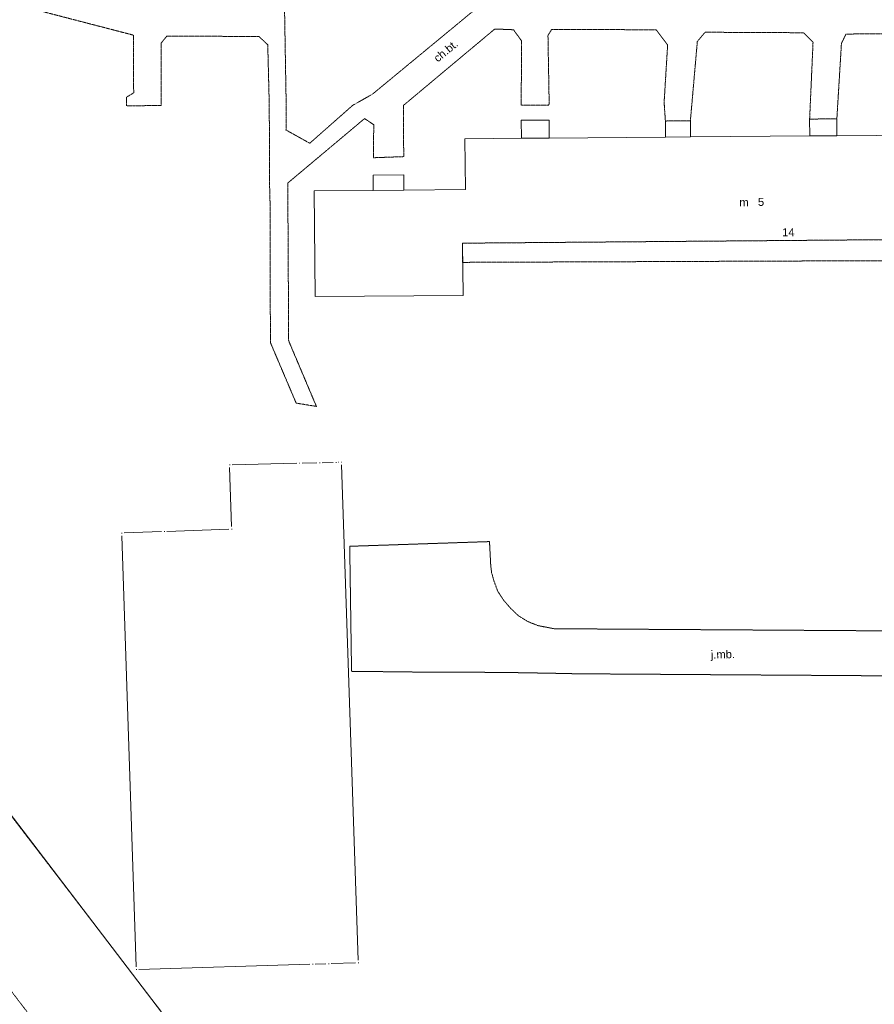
# Model space of a CAD drawing. Header units: millimetres. Extents: x 7098408 to 7789344, y 5351952 to 5979042.
# Tile 7 of 55: x 7334918 to 7415032, y 5638077 to 5730366. Entities that reach past the tile are written whole.
import ezdxf

# ---------------------------------------------------------------- set-up
doc = ezdxf.new("R2010")
doc.units = ezdxf.units.MM
doc.header["$MEASUREMENT"] = 0
for name, pattern in [('4002', [2, 1, -1]), ('4003', [3, 2, -1]), ('4004', [4, 3, -1])]:
    doc.linetypes.add(name, pattern=pattern)
for name, color, linetype, lineweight, true_color in [('Budynki_Nr_pióra__102', 7, 'Continuous', 5, 0xcccccc), ('Drogi_Nr_pióra__102', 7, 'Continuous', 5, 0xcccccc), ('Dzialki_Nr_pióra__102', 7, 'Continuous', 5, 0xcccccc), ('Elementy_budynkow_Nr_pióra__102', 7, 'Continuous', 5, 0xcccccc), ('SYSTEM_Nr_pióra__102', 7, 'Continuous', 5, 0xcccccc), ('Uzytki_Nr_pióra__102', 7, 'Continuous', 5, 0xcccccc)]:
    doc.layers.add(name, color=color, linetype=linetype, lineweight=lineweight, true_color=true_color)
doc.styles.add('STYL_AUTOMATYCZNY_2', font='arial.ttf')

msp = doc.modelspace()

# ---------------------------------------------------------------- linework, layer by layer
at = {"layer": 'Budynki_Nr_pióra__102', "color": 254, "linetype": 'Continuous', "lineweight": 5, "true_color": 0xcccccc, "flags": 128}
msp.add_lwpolyline([(7444225.24, 5709979.28), (7376437.66, 5709417.82), (7376477.69, 5704524.81), (7362618.33, 5704412.71), (7362526.25, 5714329.85), (7368050.78, 5714370.88), (7368040.77, 5715791.04), (7370922.14, 5715812.06), (7370932.14, 5714400.9), (7376696.87, 5714451.95), (7376655.84, 5719204.84), (7381949.18, 5719245.88), (7381939.17, 5720937.26), (7384541.3, 5720957.28), (7384551.31, 5719266.89), (7395459.26, 5719357.97), (7395448.25, 5720869.21), (7397790.17, 5720889.23), (7397800.18, 5719378.99), (7408978.34, 5719470.06), (7408968.33, 5721051.36), (7411520.43, 5721072.38), (7411530.44, 5719491.08), (7422588.5, 5719582.15)], dxfattribs=at)
at = {"layer": 'Drogi_Nr_pióra__102', "color": 254, "linetype": '4004', "lineweight": 5, "true_color": 0xcccccc}
for p, q in [((7367988.73, 5723387.27), (7378624.45, 5732164.47)), ((7345582.36, 5728917.81), (7336025.52, 5731397.84)), ((7359741.97, 5731531.95), (7359901.1, 5722335.41)), ((7379456.13, 5729493.28), (7370895.11, 5722336.41)), ((7381207.57, 5729423.22), (7379456.13, 5729493.28)), ((7381968.19, 5728372.36), (7381207.57, 5729423.22)), ((7384779.5, 5729444.24), (7384439.22, 5728883.78)), ((7394586.54, 5729425.22), (7384779.5, 5729444.24)), ((7395657.42, 5727994.05), (7394586.54, 5729425.22)), ((7345603.37, 5723503.37), (7345582.36, 5728917.81)), ((7348704.92, 5728817.73), (7348164.47, 5728157.18)), ((7357341, 5728798.71), (7348704.92, 5728817.73)), ((7358171.68, 5728019.07), (7357341, 5728798.71)), ((7381929.16, 5722348.42), (7381968.19, 5728372.36)), ((7384439.22, 5728883.78), (7384550.31, 5722628.65)), ((7399167.3, 5729190.03), (7398441.7, 5728318.32)), ((7408392.86, 5729142.99), (7399167.3, 5729190.03)), ((7409288.6, 5728247.26), (7408392.86, 5729142.99)), ((7412388.14, 5729022.89), (7411951.78, 5728151.18)), ((7421467.58, 5729047.92), (7412388.14, 5729022.89)), ((7348164.47, 5728157.18), (7348164.47, 5722333.41)), ((7358314.8, 5722334.41), (7358171.68, 5728019.07)), ((7395328.15, 5722630.65), (7395657.42, 5727994.05)), ((7398441.7, 5728318.32), (7397790.17, 5720889.23)), ((7408968.33, 5721051.36), (7409288.6, 5728247.26)), ((7411951.78, 5728151.18), (7411520.43, 5721072.38)), ((7344929.82, 5722278.36), (7344932.83, 5723103.04)), ((7344932.83, 5723103.04), (7345603.37, 5723503.37)), ((7366131.21, 5722335.41), (7367988.73, 5723387.27)), ((7348164.47, 5722333.41), (7344929.82, 5722278.36)), ((7358339.82, 5715007.4), (7358314.8, 5722334.41)), ((7359901.1, 5722335.41), (7359882.08, 5720024.52)), ((7362109.91, 5718786.5), (7366131.21, 5722335.41)), ((7370895.11, 5722336.41), (7370916.13, 5717530.47)), ((7384530.29, 5722368.44), (7381929.16, 5722348.42)), ((7384550.31, 5722628.65), (7384530.29, 5722368.44)), ((7395448.25, 5720869.21), (7395328.15, 5722630.65)), ((7367245.12, 5721097.4), (7360048.22, 5715053.44)), ((7368110.83, 5720519.92), (7367245.12, 5721097.4)), ((7411520.43, 5721072.38), (7408968.33, 5721051.36)), ((7368069.8, 5717426.39), (7368110.83, 5720519.92)), ((7397790.17, 5720889.23), (7395448.25, 5720869.21)), ((7359882.08, 5720024.52), (7362109.91, 5718786.5)), ((7370916.13, 5717530.47), (7368069.8, 5717426.39)), ((7358383.85, 5713337.03), (7358339.82, 5715007.4)), ((7360048.22, 5715053.44), (7360132.29, 5700265.31)), ((7358420.89, 5700100.18), (7358383.85, 5713337.03)), ((7376437.66, 5709417.82), (7441704.18, 5709958.26)), ((7376436.66, 5707620.34), (7376437.66, 5709417.82)), ((7441789.25, 5707882.56), (7376436.66, 5707620.34)), ((7360834.86, 5694428.53), (7358420.89, 5700100.18)), ((7360132.29, 5700265.31), (7362732.42, 5694120.27)), ((7362732.42, 5694120.27), (7360834.86, 5694428.53))]:
    msp.add_line(p, q, dxfattribs=at)
at = {"layer": 'Drogi_Nr_pióra__102', "color": 254, "linetype": '4003', "lineweight": 5, "true_color": 0xcccccc}
for p, q in [((7367378.23, 5681057.56), (7378957.73, 5681447.88)), ((7378957.73, 5681447.88), (7379077.82, 5679146)), ((7365856.98, 5681007.52), (7367378.23, 5681057.56)), ((7366027.12, 5669287.91), (7365856.98, 5681007.52)), ((7379077.82, 5679146), (7379157.89, 5678535.49)), ((7379157.89, 5678535.49), (7379368.06, 5677774.87)), ((7379368.06, 5677774.87), (7379738.37, 5676784.06)), ((7379738.37, 5676784.06), (7380288.82, 5675943.37)), ((7380288.82, 5675943.37), (7380949.36, 5675182.75)), ((7380949.36, 5675182.75), (7381699.97, 5674472.16)), ((7381699.97, 5674472.16), (7382560.68, 5673951.74)), ((7382560.68, 5673951.74), (7383501.45, 5673571.42)), ((7383501.45, 5673571.42), (7385002.68, 5673281.19)), ((7385002.68, 5673281.19), (7430089.65, 5672990.95)), ((7371611.7, 5669227.86), (7366027.12, 5669287.91)), ((7372222.2, 5669207.85), (7371611.7, 5669227.86)), ((7373703.42, 5669207.85), (7372222.2, 5669207.85)), ((7380408.92, 5669187.83), (7373703.42, 5669207.85)), ((7382320.48, 5669147.8), (7380408.92, 5669187.83)), ((7384332.13, 5669117.77), (7382320.48, 5669147.8)), ((7387184.47, 5669057.72), (7384332.13, 5669117.77)), ((7438476.53, 5668717.44), (7387184.47, 5669057.72))]:
    msp.add_line(p, q, dxfattribs=at)
at = {"layer": 'Dzialki_Nr_pióra__102', "color": 254, "linetype": 'Continuous', "lineweight": 5, "true_color": 0xcccccc}
for p, q in [((7360882.9, 5688787.9), (7354837.95, 5688649.79)), ((7362774.46, 5688828.94), (7361383.31, 5688798.91)), ((7364315.72, 5688867.97), (7363274.87, 5688839.94)), ((7364826.14, 5688878.98), (7364816.13, 5688878.98)), ((7354595.75, 5688393.58), (7354769.89, 5682859.04)), ((7366639.62, 5642215.71), (7365084.35, 5688633.78)), ((7348222.52, 5682389.66), (7344719.65, 5682257.55)), ((7354527.69, 5682600.83), (7348722.93, 5682406.67)), ((7344477.45, 5681998.33), (7345842.57, 5641585.2)), ((7361901.74, 5619515.1), (7316698.67, 5678457.43)), ((7346100.78, 5641343), (7362123.92, 5641827.39)), ((7362624.33, 5641843.41), (7363625.15, 5641877.44)), ((7364125.56, 5641892.45), (7366397.43, 5641958.5))]:
    msp.add_line(p, q, dxfattribs=at)
at = {"layer": 'Elementy_budynkow_Nr_pióra__102', "color": 254, "linetype": 'Continuous', "lineweight": 5, "true_color": 0xcccccc, "flags": 128}
msp.add_lwpolyline([(7444143.18, 5719766.3), (7444225.24, 5709979.28), (7376437.66, 5709417.82), (7376477.69, 5704524.81), (7362618.33, 5704412.71), (7362526.25, 5714329.85), (7368050.78, 5714370.88), (7370932.14, 5714400.9), (7376696.87, 5714451.95), (7376655.84, 5719204.84), (7381949.18, 5719245.88), (7384551.31, 5719266.89), (7395459.26, 5719357.97), (7397800.18, 5719378.99), (7408978.34, 5719470.06), (7411530.44, 5719491.08), (7422588.5, 5719582.15), (7424979.46, 5719603.17), (7435897.42, 5719694.25), (7438609.64, 5719725.27)], close=True, dxfattribs=at)
at = {"layer": 'SYSTEM_Nr_pióra__102', "color": 254, "linetype": 'Continuous', "lineweight": 5, "true_color": 0xcccccc}
for p, q in [((7361133.11, 5688793.91), (7361183.15, 5688793.91)), ((7361133.11, 5688793.91), (7361183.15, 5688793.91)), ((7363024.66, 5688833.94), (7363074.7, 5688833.94)), ((7363024.66, 5688833.94), (7363074.7, 5688833.94)), ((7364565.92, 5688873.97), (7364615.97, 5688873.97)), ((7364565.92, 5688873.97), (7364615.97, 5688873.97)), ((7365076.34, 5688883.98), (7365126.38, 5688883.98)), ((7365076.34, 5688883.98), (7365126.38, 5688883.98)), ((7354587.74, 5688643.78), (7354637.78, 5688643.78)), ((7354587.74, 5688643.78), (7354637.78, 5688643.78)), ((7344469.45, 5682248.54), (7344519.49, 5682248.54)), ((7344469.45, 5682248.54), (7344519.49, 5682248.54)), ((7348472.73, 5682398.66), (7348522.77, 5682398.66)), ((7348472.73, 5682398.66), (7348522.77, 5682398.66)), ((7354777.9, 5682608.84), (7354827.94, 5682608.84)), ((7354777.9, 5682608.84), (7354827.94, 5682608.84)), ((7362374.13, 5641835.4), (7362424.17, 5641835.4)), ((7362374.13, 5641835.4), (7362424.17, 5641835.4)), ((7363875.36, 5641885.44), (7363925.4, 5641885.44)), ((7363875.36, 5641885.44), (7363925.4, 5641885.44)), ((7366647.63, 5641965.51), (7366697.67, 5641965.51)), ((7366647.63, 5641965.51), (7366697.67, 5641965.51)), ((7345850.58, 5641334.99), (7345900.62, 5641334.99)), ((7345850.58, 5641334.99), (7345900.62, 5641334.99))]:
    msp.add_line(p, q, dxfattribs=at)
at = {"layer": 'Uzytki_Nr_pióra__102', "color": 254, "linetype": '4002', "lineweight": 5, "true_color": 0xcccccc, "flags": 128}
for points in [[(7437966.11, 5927709.82), (7445402.21, 5927729.83), (7452808.28, 5928200.22), (7461405.33, 5928960.84), (7464517.88, 5929321.14), (7465228.47, 5929351.16), (7470943.15, 5930141.81), (7477328.39, 5931382.83), (7483613.54, 5933014.17), (7489788.61, 5935045.83), (7494772.69, 5936867.33), (7496494.11, 5937327.7), (7491550.05, 5632707.92), (7490949.56, 5592044.57), (7460664.73, 5591734.32), (7456441.26, 5591684.28), (7441909.35, 5591654.25), (7441999.42, 5599720.87), (7441729.2, 5602102.82), (7441659.14, 5608868.37), (7441068.66, 5608888.38), (7441038.63, 5611690.68), (7436094.58, 5611620.62), (7414576.93, 5611170.26), (7414697.03, 5604614.88), (7413946.42, 5602282.97), (7414326.73, 5591344), (7403878.16, 5590533.33), (7403828.12, 5599840.97), (7402947.4, 5600541.54), (7403187.59, 5609869.19), (7399984.97, 5611720.71), (7385403.01, 5611640.64), (7385393, 5590463.28), (7383981.85, 5590473.28), (7381800.06, 5593345.64), (7363525.07, 5617375.34), (7362053.86, 5619316.94), (7316546.55, 5678655.59), (7314945.24, 5680657.23), (7282078.28, 5724012.79), (7279886.49, 5726905.16), (7199350.45, 5832731.94), (7140221.96, 5910315.55), (7130323.85, 5925147.72), (7121266.42, 5942471.92), (7122637.54, 5942872.25), (7151971.6, 5943182.51), (7151821.47, 5948186.61), (7151821.47, 5954161.51), (7153362.74, 5955712.78), (7153292.68, 5960226.48), (7170276.61, 5959876.19), (7190393.1, 5960156.42), (7202372.93, 5960306.55), (7218075.8, 5960546.74), (7221408.53, 5960566.76), (7261781.64, 5960887.02), (7261811.67, 5970645.03), (7273901.58, 5970344.78), (7273731.44, 5961937.89), (7273701.42, 5960877.02), (7281467.78, 5960766.93), (7283709.62, 5960756.92), (7285240.88, 5960686.86), (7294918.81, 5959926.24), (7308299.79, 5958435.01), (7321600.69, 5956283.25), (7331208.57, 5954271.6), (7333880.76, 5953721.15), (7334771.49, 5953480.95), (7343118.34, 5951329.19), (7344379.37, 5950918.85), (7347792.17, 5950038.13), (7388795.79, 5938238.45), (7391227.79, 5937527.87), (7408692.11, 5932333.61), (7413506.06, 5931062.57), (7415888.01, 5930482.09), (7416858.8, 5930211.87), (7423183.99, 5929090.95), (7430560.04, 5928170.2), (7437966.11, 5927709.82), (7267686.48, 5827287.47), (7260240.38, 5827227.42), (7260170.32, 5819461.05), (7267596.41, 5819531.11), (7267686.48, 5827287.47), (7437966.11, 5927709.82), (7349773.79, 5810513.72), (7342477.81, 5810353.59), (7342457.8, 5802477.13), (7349753.78, 5802317), (7349773.79, 5810513.72), (7437966.11, 5927709.82), (7478509.36, 5833822.83), (7478229.13, 5826386.73), (7485885.41, 5826106.5), (7486165.64, 5833532.59), (7478509.36, 5833822.83), (7437966.11, 5927709.82), (7328856.64, 5745240.19), (7317807.58, 5745210.17), (7317607.42, 5717727.63), (7328546.39, 5717377.35), (7328856.64, 5745240.19), (7437966.11, 5927709.82), (7430810.24, 5684110.07), (7430660.12, 5676623.93), (7438316.4, 5676423.76), (7438436.5, 5683879.88), (7430810.24, 5684110.07)], [(7667314.18, 5677154.36), (7657516.14, 5667976.84), (7605963.87, 5622749.75), (7449825.84, 5487318.7), (7446603.19, 5491532.15), (7444041.09, 5494534.61), (7443520.67, 5495575.47), (7434253.07, 5507715.42), (7433632.56, 5508536.1), (7432591.71, 5509907.22), (7421042.23, 5525119.69), (7373813.51, 5587310.69), (7363274.87, 5601142.03), (7361663.54, 5603253.76), (7316316.36, 5662642.46), (7314885.19, 5664463.96), (7312873.54, 5667206.2), (7281978.2, 5707729.43), (7279596.25, 5710711.88), (7252474.01, 5746641.34), (7191383.91, 5826676.97), (7131885.13, 5904801.03), (7121446.57, 5920523.93), (7110357.47, 5941721.31), (7103121.54, 5961237.31), (7119164.69, 5960907.04), (7118964.53, 5946865.53), (7121266.42, 5942471.92), (7130323.85, 5925147.72), (7140221.96, 5910315.55), (7199350.45, 5832731.94), (7279886.49, 5726905.16), (7282078.28, 5724012.79), (7314945.24, 5680657.23), (7316546.55, 5678655.59), (7362053.86, 5619316.94), (7363525.07, 5617375.34), (7381800.06, 5593345.64), (7383981.85, 5590473.28), (7406210.07, 5561199.28), (7405909.83, 5560989.11), (7421652.74, 5538700.83), (7422703.6, 5539491.48), (7432001.22, 5527251.44), (7436234.69, 5530964.49), (7438056.19, 5528382.37), (7449785.8, 5536659.16), (7450236.17, 5537329.71), (7455620.59, 5542163.67), (7456491.3, 5542574.01), (7459523.79, 5544805.84), (7491439.96, 5572988.95), (7491359.9, 5576051.46), (7494222.24, 5578403.39), (7493821.91, 5589002.08), (7504450.63, 5588952.04), (7512787.47, 5594476.57), (7516080.17, 5597368.94), (7518812.41, 5599770.91), (7538578.61, 5617095.11), (7540460.16, 5618706.44), (7542381.73, 5620357.79), (7554932.02, 5631116.61), (7556593.39, 5632547.78), (7569724.15, 5644017.19), (7570164.52, 5644397.5), (7576900.04, 5650282.33), (7581553.85, 5654345.66), (7593213.42, 5664654.11), (7603231.63, 5672950.92), (7623147.96, 5690655.43), (7626030.33, 5693157.49), (7636869.21, 5702575.21), (7641012.61, 5706808.68), (7649619.67, 5717057.08), (7650800.64, 5718458.23), (7655174.22, 5724463.16), (7659267.58, 5730418.04), (7661019.02, 5733210.33), (7663060.69, 5736463), (7666393.42, 5742457.91), (7669626.07, 5749193.43), (7672428.37, 5755438.56), (7683887.77, 5780519.12), (7686059.55, 5785243), (7698349.63, 5812165.07), (7701852.5, 5819711.26), (7710259.39, 5838266.47), (7710259.39, 5840978.7), (7710209.35, 5853549.01), (7715753.9, 5853488.96), (7718696.31, 5864938.35), (7720197.54, 5878029.08), (7720167.52, 5925628.11), (7721328.47, 5925327.87), (7724170.8, 5924687.34), (7727023.14, 5924036.81), (7732667.77, 5922355.43), (7735390, 5921174.46), (7734919.61, 5900117.19), (7734899.6, 5898415.8), (7734849.56, 5891239.91), (7734519.29, 5871003.32), (7740924.54, 5870953.28), (7756082.97, 5870614), (7757943.49, 5874557.23), (7758158.67, 5889318.34), (7768807.4, 5911986.93), (7789344.24, 5915339.67), (7757127.83, 5846273.04), (7740994.6, 5811414.46), (7733138.15, 5794690.74), (7712781.46, 5750414.44), (7742645.95, 5743588.84), (7696368, 5702775.37)]]:
    msp.add_lwpolyline(points, close=True, dxfattribs=at)

# ---------------------------------------------------------------- texts
at = {"layer": 'Budynki_Nr_pióra__102', "color": 254, "linetype": 'Continuous', "lineweight": 5, "true_color": 0xcccccc, "char_height": 750, "attachment_point": 7, "style": 'STYL_AUTOMATYCZNY_2'}
for s, insert, rotation in [('\\A1;{\\pql;\\fArial|b0|i0|c238|p0;\\W1.000000;5}', (7404121.44, 5712902.31), 359.97), ('\\A1;{\\pql;\\fArial|b0|i0|c238|p0;\\W1.000000;m}', (7402380.06, 5712883.82), 359.97), ('\\A1;{\\pql;\\fArial|b0|i0|c238|p0;\\W1.000000;14}', (7406392.97, 5710058.66), 0.465181)]:
    msp.add_mtext(s, dxfattribs=dict(at, insert=insert, rotation=rotation))
at = {"layer": 'Drogi_Nr_pióra__102', "color": 254, "linetype": 'Continuous', "lineweight": 5, "true_color": 0xcccccc, "char_height": 750, "attachment_point": 7, "style": 'STYL_AUTOMATYCZNY_2'}
for s, insert, rotation in [('\\A1;{\\pql;\\fArial|b0|i0|c238|p0;\\W1.000000;ch.bt. }', (7374114.79, 5726332.2), 39.414235), ('\\A1;{\\pql;\\fArial|b0|i0|c238|p0;\\W1.000000;j.mb. }', (7399715.84, 5670254.69), 1.145761)]:
    msp.add_mtext(s, dxfattribs=dict(at, insert=insert, rotation=rotation))

doc.saveas('drawing.dxf')
